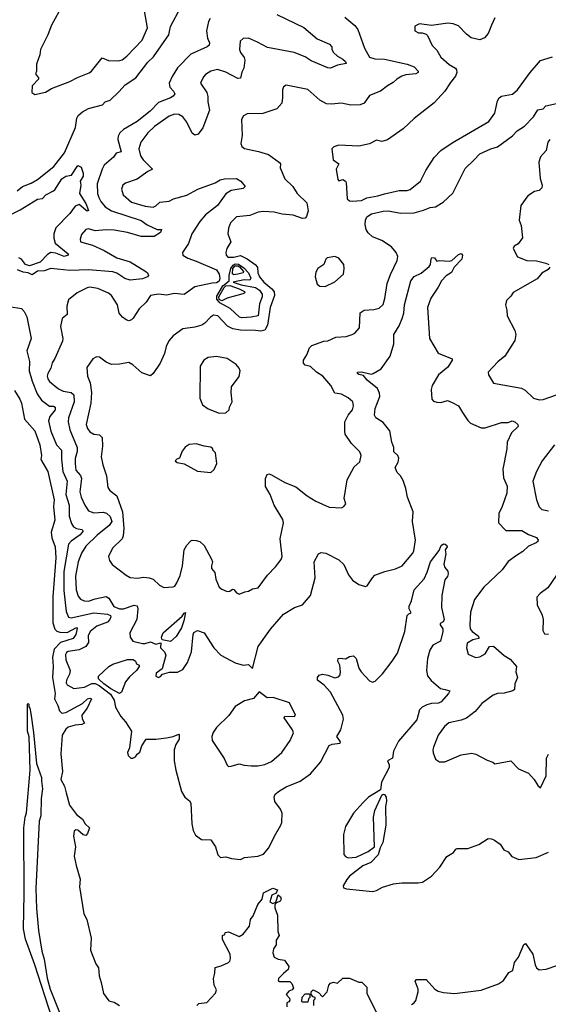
# Model space of a CAD drawing. Extents: x 2220520 to 2384350, y 721165 to 893491.
# Tile 82 of 256: x 2255023 to 2258953, y 785433 to 792757. Entities that reach past the tile are written whole.
import ezdxf

# ---------------------------------------------------------------- set-up
doc = ezdxf.new("R2010")
doc.units = 0

msp = doc.modelspace()

# ---------------------------------------------------------------- linework, layer by layer
at = {"layer": '0CON20XD'}
for points in [[(2255314.2, 792815), (2255259.2, 792715), (2255232, 792645), (2255177.5, 792535), (2255172.5, 792495), (2255147.5, 792425), (2255147.5, 792375), (2255140, 792355), (2255162.5, 792325), (2255162.5, 792315), (2255116.2, 792265), (2255112.5, 792215), (2255135, 792200), (2255215, 792217.5), (2255260, 792245), (2255395, 792296.7), (2255452.3, 792327.7), (2255538.3, 792361.7), (2255556.7, 792375), (2255635, 792473.3), (2255684.2, 792454.2), (2255755, 792450), (2255785, 792458), (2255820, 792485), (2255934, 792605), (2255972.9, 792695), (2255942.4, 792865)], [(2255005, 791484.6), (2255043.2, 791516.8), (2255108.5, 791541.5), (2255155, 791568.9), (2255275.6, 791665), (2255355, 791766.5), (2255438.1, 791955), (2255447.9, 792025), (2255458.2, 792045), (2255488.7, 792071.3), (2255534.2, 792095.8), (2255637.3, 792122.7), (2255659.2, 792145), (2255695, 792158), (2255758.7, 792221.3), (2255807.8, 792272.2), (2255885.7, 792324.3), (2255975, 792440.8), (2256018.3, 792481.7), (2256131.5, 792645), (2256143.6, 792705), (2256221.1, 792848.9)], [(2256935.8, 792795), (2257135, 792697.5), (2257235, 792615.6), (2257325.5, 792575.5), (2257344, 792555), (2257344.4, 792534.4), (2257355, 792512), (2257384.7, 792484.7), (2257425, 792464.3), (2257445.7, 792445), (2257449.2, 792430.8), (2257385, 792418.5), (2257335, 792397.1), (2257315, 792398.6), (2257190.8, 792450.8), (2257145, 792481.1), (2257062.8, 792512.8), (2256865, 792548.9), (2256790.5, 792590.5), (2256725, 792618.5), (2256684.3, 792615.7), (2256662.3, 792597.7), (2256656.9, 792535), (2256663.6, 792513.6), (2256692, 792475), (2256697.5, 792455), (2256690, 792395), (2256674.4, 792365.6), (2256665, 792321.2), (2256645, 792319.4), (2256555.8, 792365.8), (2256494.6, 792385.4), (2256443.3, 792375), (2256405, 792350), (2256389.1, 792330.9), (2256366.2, 792285), (2256414.4, 792214.4), (2256421.4, 792185), (2256420.6, 792145), (2256434.4, 792085), (2256385, 791953.3), (2256350, 791905), (2256325, 791898.8), (2256305, 791913.3), (2256265, 791994), (2256234.6, 792034.6), (2256205, 792051.9), (2256175, 792053.5), (2256135, 792038.5), (2256025, 791962.1), (2255975.5, 791915), (2255923.3, 791846.7), (2255908.8, 791795), (2255920.4, 791745), (2255940.9, 791715), (2256011.2, 791645), (2255975, 791627.1), (2255895, 791570.6), (2255809.3, 791540.7), (2255788.6, 791525), (2255780, 791495), (2255791.4, 791455), (2255855, 791400.4), (2255955, 791370), (2256015, 791363.3), (2256035, 791372.5), (2256065, 791399.2), (2256135, 791407.5), (2256165.7, 791424.3), (2256265, 791450.8), (2256346.2, 791495), (2256475, 791544.5), (2256514.1, 791565.9), (2256545, 791572.3), (2256635, 791574.4), (2256666, 791555), (2256698.8, 791515), (2256685, 791500.8), (2256595, 791485.5), (2256555, 791461.4), (2256492.7, 791375), (2256404.4, 791305.6), (2256362.9, 791255), (2256302.9, 791165), (2256277.9, 791092.1), (2256233.8, 791025), (2256236.2, 791005), (2256271.9, 790981.9), (2256335, 790961.8), (2256485, 790895.5), (2256506.2, 790865), (2256510, 790835), (2256505, 790812.3), (2256485, 790799.1), (2256452.7, 790797.3), (2256325, 790769.1), (2256246.9, 790713.1), (2256175, 790719.1), (2256115, 790707.5), (2256055, 790714.4), (2255995, 790705.7), (2255962.5, 790655), (2255910.6, 790605), (2255867.5, 790537.5), (2255855, 790523.3), (2255835, 790518), (2255815, 790524), (2255786.2, 790545), (2255763.1, 790575), (2255750.8, 790635), (2255705, 790704.2), (2255683, 790723), (2255605, 790756.2), (2255545, 790766.4), (2255525, 790762.5), (2255450, 790725), (2255385, 790672), (2255372.7, 790625), (2255375.6, 790565), (2255338.8, 790535), (2255325.8, 790475), (2255343.3, 790385), (2255342.2, 790365), (2255283.5, 790236.5), (2255263.1, 790205), (2255254.5, 790165), (2255231.1, 790125), (2255226.7, 790105), (2255231.5, 790085), (2255245, 790065.7), (2255310.5, 790010.5), (2255345, 789992.7), (2255404.3, 789984.3), (2255425.7, 789965.7), (2255428.4, 789915), (2255384.6, 789794.6), (2255383.9, 789765), (2255395.4, 789705), (2255451.2, 789575), (2255450.3, 789545), (2255436.3, 789493.7), (2255435.3, 789455), (2255440.9, 789405), (2255475.7, 789365.7), (2255482.8, 789345), (2255470.6, 789245), (2255480, 789205), (2255507.1, 789145), (2255534.7, 789104.7), (2255575, 789088.5), (2255642.7, 789092.7), (2255667.1, 789087.1), (2255695, 789060.6), (2255707.5, 789025), (2255687.9, 788995), (2255598.3, 788921.7), (2255515, 788841.2), (2255481.2, 788788.8), (2255457.9, 788725), (2255436.6, 788616.6), (2255443.3, 788515), (2255458.3, 788468.3), (2255475, 788446.9), (2255503.3, 788435), (2255535, 788432), (2255585, 788449.6), (2255665, 788465.4), (2255685.2, 788455.2), (2255722.8, 788392.8), (2255764.2, 788375), (2255795, 788373.8), (2255875, 788402.9), (2255895, 788397.5), (2255900, 788375), (2255894.1, 788295.9), (2255841.2, 788195), (2255843.8, 788165), (2255864.3, 788134.3), (2255935, 788118.1), (2255955, 788117.5), (2255995, 788130), (2256035, 788112.5), (2256071.7, 788121.7), (2256070.7, 788085), (2256100, 788055), (2256108.7, 788031.3), (2256082.5, 787927.5), (2256037.1, 787895), (2256036, 787875), (2256054.3, 787864.3), (2256069.7, 787870.3), (2256085, 787890), (2256137, 787903), (2256196.1, 787903.9), (2256235, 787923.3), (2256270, 787975), (2256300, 788055), (2256312.5, 788185), (2256318.3, 788198.3), (2256345, 788214), (2256393.3, 788195), (2256466.7, 788085), (2256519.5, 788029.5), (2256625, 787972), (2256685, 787956.2), (2256725, 787960), (2256755, 787930), (2256795.8, 788095), (2256886.6, 788223.4), (2256984, 788335), (2257065, 788385.8), (2257125, 788404), (2257185, 788474), (2257220.5, 788605), (2257212.9, 788725), (2257245, 788783.3), (2257265, 788793.8), (2257298.8, 788788.8), (2257395, 788738.8), (2257434, 788705), (2257467.8, 788627.8), (2257498.3, 788588.3), (2257545, 788555.8), (2257595, 788540), (2257607.5, 788545), (2257645, 788606.2), (2257664.4, 788625.6), (2257737.4, 788652.6), (2257817.3, 788672.7), (2257867.5, 788695), (2257945, 788788), (2257953.1, 788805), (2257966.2, 788885), (2257942.8, 789025), (2257948.8, 789095), (2257907, 789205), (2257895, 789270.8), (2257875, 789328.1), (2257855, 789364.6), (2257828.5, 789388.5), (2257814.5, 789425), (2257836.8, 789465), (2257841.2, 789495), (2257835, 789516.2), (2257803.7, 789543.7), (2257805.3, 789575), (2257790.7, 789615), (2257775, 789697.8), (2257725, 789761.4), (2257672, 789795), (2257661.9, 789815), (2257666.9, 789865), (2257700.9, 789955), (2257698.6, 789978.6), (2257683.8, 790013.8), (2257607.5, 790075), (2257580, 790110), (2257545, 790118), (2257534.2, 790125), (2257533.8, 790135), (2257565, 790136.7), (2257635, 790121.4), (2257650, 790125), (2257710, 790160), (2257776.9, 790255), (2257804.4, 790345), (2257805.6, 790415), (2257845, 790480), (2257867.5, 790535), (2257878.7, 790575), (2257883.8, 790635), (2257931.9, 790815), (2257955, 790847.5), (2258008.9, 790871.1), (2258068.5, 790921.5), (2258077.5, 790935), (2258081.7, 790978.3), (2258088.3, 790988.3), (2258107.5, 790985), (2258125, 790960), (2258145, 790966.7), (2258218.7, 790961.3), (2258235, 790966), (2258285, 791010), (2258305, 791017.5), (2258315.6, 791005.6), (2258309.1, 790975), (2258254.4, 790915), (2258232.6, 790877.4), (2258195, 790852), (2258160, 790815), (2258135, 790766.7), (2258078.6, 790685), (2258054.2, 790615), (2258068.8, 790385), (2258135, 790276.2), (2258237.5, 790235), (2258237.5, 790225), (2258205, 790171.2), (2258136, 790115), (2258089.2, 790035), (2258081.5, 790005), (2258088, 789935), (2258100.3, 789920.3), (2258125, 789911.9), (2258155, 789910.6), (2258204, 789924), (2258239.1, 789909.1), (2258285, 789884), (2258315.7, 789835)], [(2256440, 792765), (2256427, 792743), (2256411.2, 792675), (2256419.2, 792619.2), (2256434.2, 792585), (2256432.7, 792567.3), (2256416.3, 792553.7), (2256295, 792499.6), (2256195, 792398.2), (2256155.8, 792335), (2256133.5, 792285), (2256138.7, 792255), (2256166.7, 792225), (2256176.2, 792205), (2256165, 792187.5), (2256145.2, 792174.8), (2256055, 792141.6), (2255992.4, 792077.6), (2255895, 791999.7), (2255795, 791941.1), (2255768.2, 791915), (2255755, 791890.8), (2255752.8, 791865), (2255776.9, 791775), (2255741.2, 791765), (2255720, 791735), (2255651.5, 791675), (2255635.4, 791645), (2255598.9, 791535), (2255601.8, 791465), (2255610, 791435), (2255625, 791404.4), (2255658.5, 791365), (2255705, 791334.7), (2255925, 791262), (2255971, 791231), (2256045, 791195.7), (2256077.5, 791195), (2256069.2, 791175), (2256023.1, 791143.1), (2255925, 791143.2), (2255825, 791173.3), (2255725, 791190.9), (2255665, 791194.8), (2255585, 791187.3), (2255535, 791200), (2255513.6, 791196.4), (2255481.2, 791158.8), (2255472.2, 791125), (2255475, 791104.4), (2255565, 791080.4), (2255650.9, 791040.9), (2255745, 790986.1), (2255845, 790955.3), (2255960, 790885), (2255972, 790875), (2255981.2, 790855), (2255973.8, 790845), (2255935, 790830.4), (2255845, 790819.5), (2255805, 790832.1), (2255745, 790870.8), (2255715, 790881.6), (2255534.1, 790895.9), (2255395, 790892), (2255254.4, 790905.6), (2255205, 790888), (2255155, 790887.5), (2255115, 790860), (2255086.2, 790875), (2255048.1, 790878.1), (2255007.1, 790897.1)], [(2257441.2, 792775), (2257514.5, 792714.5), (2257537.5, 792685), (2257585.6, 792545), (2257625, 792479.2), (2257662.5, 792465), (2257735, 792463.2), (2257905, 792425.4), (2257955, 792406.4), (2257985.8, 792375), (2257986.5, 792363.5), (2257967.1, 792352.9), (2257895, 792345.4), (2257865, 792335.5), (2257826, 792315), (2257800.6, 792289.4), (2257758, 792265), (2257705, 792224.4), (2257625, 792194), (2257583.8, 792136.2), (2257554.3, 792124.3), (2257485, 792120.6), (2257415, 792135.6), (2257341.7, 792128.3), (2257305, 792131.5), (2257255, 792157.8), (2257165, 792237.5), (2257005, 792270), (2256985, 792257.5), (2256976.2, 792235), (2256977.7, 792177.7), (2256971.2, 792135), (2256935, 792094), (2256831.7, 792058.3), (2256715, 792055.6), (2256687.6, 792042.4), (2256671.4, 792015), (2256675.8, 791895), (2256668, 791835), (2256675, 791812.5), (2256695, 791798.8), (2256797.6, 791777.6), (2256873, 791753), (2256953.8, 791695), (2256961.2, 791685), (2256959.2, 791655), (2256995, 791574.3), (2257054, 791515), (2257085.6, 791465), (2257156.9, 791395), (2257168.9, 791335), (2257155, 791293.8), (2257145, 791280.8), (2257125, 791277.1), (2257055, 791303.1), (2256975, 791310), (2256915, 791326.2), (2256835, 791330.5), (2256795, 791325.6), (2256735, 791301.4), (2256635, 791290), (2256591.2, 791245), (2256574.3, 791205.7), (2256571.2, 791165), (2256593.3, 791105), (2256562, 791055), (2256554.4, 791025), (2256557.5, 791005), (2256571.3, 790991.3), (2256615, 790990.8), (2256665, 791002.5), (2256715, 790979.2), (2256774, 790935), (2256790.8, 790915), (2256793.3, 790875), (2256805.6, 790845), (2256838.6, 790805), (2256897.5, 790755), (2256915, 790732.5)], [(2258555, 792770), (2258530.5, 792715), (2258506.9, 792653.1), (2258477.9, 792622.1), (2258445, 792608.1), (2258380.7, 792620.7), (2258345, 792648), (2258285, 792710), (2258246.6, 792726.6), (2258205, 792731.4), (2258085, 792713.3), (2257995, 792726.2), (2257961.7, 792708.3), (2257960, 792675), (2257988.3, 792658.3), (2258015, 792660), (2258045, 792650), (2258055, 792640), (2258090, 792565), (2258125, 792531.2), (2258155, 792478), (2258215, 792424.4), (2258262.5, 792395), (2258271.4, 792385), (2258274.3, 792365), (2258263.5, 792336.5), (2258225, 792290), (2258184.3, 792225), (2258105, 792137.5), (2257957, 792023), (2257874.3, 791945.7), (2257756.6, 791863.4), (2257715, 791850), (2257675, 791860), (2257625, 791834.2), (2257545, 791815.8), (2257395, 791823.8), (2257359.3, 791810.7), (2257343.9, 791796.1), (2257353.3, 791715), (2257396.7, 791685), (2257376.2, 791645), (2257388.3, 791568.3), (2257395, 791557.5), (2257425, 791568.8), (2257446.2, 791555), (2257451.2, 791545), (2257457.5, 791425), (2257475, 791410), (2257495, 791408), (2257565, 791413.1), (2257605, 791432.9), (2257685, 791445.6), (2257735, 791462.5), (2257845, 791485.4), (2257905, 791487.5), (2257925, 791494.4), (2258002, 791555), (2258042.5, 791635), (2258105, 791730.8), (2258155, 791782.9), (2258239.1, 791840.9), (2258510.6, 791999.4), (2258555, 792061.2), (2258576.4, 792153.6), (2258587.5, 792175), (2258605, 792186.9), (2258686.2, 792203.8), (2258725, 792234.3), (2258819.2, 792365), (2258895, 792452), (2258985, 792480.6)], [(2256915, 790732.5), (2256916.7, 790705), (2256885.6, 790615), (2256864.2, 790485), (2256845, 790448), (2256815, 790439.2), (2256775, 790445.6), (2256665, 790447.1), (2256608.1, 790458.1), (2256567.7, 790477.7), (2256495, 790553.8), (2256465, 790558), (2256441.2, 790545), (2256399.8, 790500.2), (2256376.4, 790483.6), (2256325, 790468.9), (2256235, 790457.1), (2256164.5, 790405.5), (2256132.4, 790367.6), (2256110.8, 790325), (2256100, 790275), (2256068.3, 790201.7), (2256015.6, 790124.4), (2255995, 790108.8), (2255930.3, 790130.3), (2255865, 790188.8), (2255835, 790206.7), (2255765, 790193.8), (2255705, 790193.3), (2255665, 790208.8), (2255615, 790246.7), (2255595, 790250), (2255565.9, 790234.1), (2255521.3, 790168.7), (2255525.7, 790105), (2255546.9, 790055), (2255557.8, 789985), (2255552.9, 789905), (2255517.7, 789745), (2255526.5, 789715), (2255545, 789692.2), (2255575, 789674.6), (2255615, 789670), (2255635, 789650), (2255638.9, 789585), (2255628.1, 789505), (2255640, 789445), (2255669.1, 789365), (2255677.6, 789277.6), (2255693.7, 789253.7), (2255745, 789214.3), (2255788.4, 789095), (2255798.1, 788971.9), (2255793.1, 788916.9), (2255783.7, 788896.3), (2255714, 788825), (2255683.8, 788765), (2255690, 788735), (2255711.2, 788705), (2255814.4, 788624.4), (2255845, 788608.8), (2255895, 788602.5), (2255945, 788610.6), (2255986.4, 788606.4), (2256014.6, 788594.6), (2256061.4, 788551.4), (2256094.1, 788534.1), (2256165, 788538.8), (2256175.7, 788544.3), (2256192.1, 788567.9), (2256215, 788623.3), (2256234.5, 788695.5), (2256245.6, 788814.4), (2256265, 788848.8), (2256295, 788881.2), (2256305, 788886), (2256335, 788883.8), (2256362.5, 788875), (2256393.8, 788845), (2256450, 788745), (2256456.2, 788725), (2256448, 788695), (2256450, 788675), (2256473.8, 788645), (2256480, 788595), (2256506.7, 788535), (2256525, 788520), (2256565, 788503.3), (2256585, 788506.7), (2256605, 788520), (2256615, 788517.5), (2256634.1, 788494.1), (2256655, 788483.3), (2256697.7, 788502.3), (2256725, 788506.2), (2256755, 788523.8), (2256795, 788531.2), (2256865.8, 788625), (2256925, 788686.2), (2256967.6, 788742.4), (2256975.6, 788765), (2256959.4, 788895), (2256983.1, 789015), (2256978.2, 789038.2), (2256915, 789146), (2256885.3, 789225.3), (2256851.4, 789285), (2256851.2, 789345), (2256863.3, 789375), (2256875, 789378.8), (2256895, 789372.5), (2256995, 789313.3), (2257075, 789282.5), (2257159.2, 789215), (2257225, 789174.4), (2257325, 789130), (2257415, 789126.2), (2257433.9, 789136.1), (2257447.5, 789155), (2257436.2, 789195), (2257457.5, 789335), (2257509.5, 789430.5), (2257551.7, 789468.3), (2257562, 789515), (2257552.3, 789542.3), (2257490.8, 789605), (2257443.9, 789673.9), (2257439.4, 789695), (2257440.6, 789765), (2257464.3, 789815), (2257496.7, 789855), (2257504.2, 789885), (2257498.8, 789915), (2257464.4, 789944.4), (2257415, 789970.8), (2257365, 789979.2), (2257335.6, 790035), (2257275.8, 790105.8), (2257230.8, 790135), (2257185, 790176.2), (2257145.9, 790185.9), (2257132.7, 790202.7), (2257132, 790225), (2257158.6, 790265), (2257177.1, 790315), (2257195.4, 790334.6), (2257285, 790366.7), (2257315, 790368.6), (2257374.6, 790395.4), (2257450, 790400), (2257495.9, 790414.1), (2257514.1, 790425.9), (2257550, 790465), (2257554.4, 790575.6), (2257585, 790597.1), (2257655, 790600.6), (2257695, 790610.8), (2257725, 790638.8), (2257736.7, 790683.3), (2257754.6, 790795), (2257778.7, 790861.3), (2257828.5, 790965), (2257834.4, 790995), (2257822.2, 791025), (2257788.3, 791068.3), (2257715, 791114.4), (2257645, 791142.5), (2257615, 791171.2), (2257600, 791195), (2257592.6, 791232.6), (2257594.6, 791265), (2257605, 791291.4), (2257638.2, 791311.8), (2257725, 791333.3), (2257765.4, 791334.6), (2257855, 791316.9), (2257955, 791320), (2258025, 791339.5), (2258075, 791360.9), (2258115, 791365.6), (2258170.3, 791399.7), (2258244.5, 791465.5), (2258335, 791650), (2258398.5, 791711.5), (2258445, 791758.1), (2258525, 791797.1), (2258575, 791810.8), (2258686.2, 791893.8), (2258720.9, 791929.1), (2258775.7, 791964.3), (2258842.1, 792035), (2258875, 792087.1), (2258915, 792093.1), (2258934.4, 792115.6), (2259015, 792132.2)], [(2258965, 791866), (2258949.2, 791845), (2258937.5, 791785), (2258894.5, 791735.5), (2258883.5, 791696.5), (2258892.5, 791575), (2258907.5, 791525), (2258904.2, 791505.8), (2258885, 791487.5), (2258851.1, 791478.9), (2258802.2, 791447.8), (2258747.8, 791375), (2258737.5, 791265), (2258751.2, 791225), (2258761.2, 791135), (2258729.5, 791090.5), (2258698.3, 791071.7), (2258691.2, 791055), (2258725, 790993.8), (2258794.5, 790964.5), (2258865, 790962.9), (2258935, 790946.7), (2258956.2, 790935)], [(2254912.9, 791285), (2255026.5, 791343.5), (2255155, 791420.6), (2255192, 791428), (2255216.2, 791455), (2255274, 791484), (2255285, 791491.4), (2255335, 791573.9), (2255365, 791591.8), (2255408.8, 791601.2), (2255455, 791673.3), (2255480.5, 791660.5), (2255494.4, 791615), (2255495, 791592.5), (2255472.5, 791555), (2255476.9, 791525), (2255467.7, 791465), (2255515, 791390), (2255533.6, 791336.4), (2255525, 791332.9), (2255515, 791338.9), (2255465, 791382.5), (2255435, 791370.9), (2255396, 791315), (2255291.2, 791208.8), (2255277.6, 791165), (2255277.6, 791132.4), (2255286.6, 791095), (2255382.9, 791015), (2255384.2, 791005), (2255354.1, 790995.9), (2255291.2, 791021.2), (2255255, 791024), (2255230.3, 791009.7), (2255175, 790954.2), (2255095, 790925.6), (2255065.2, 790935), (2255035, 790976.1), (2255016.2, 790986.2)], [(2257295, 790773.3), (2257365, 790806.7), (2257430, 790865), (2257436.4, 790906.4), (2257433.3, 790935), (2257395, 790982.5), (2257366.4, 790996.4), (2257310, 790985), (2257300, 790975), (2257284.1, 790935.9), (2257240, 790905), (2257225, 790880), (2257220, 790845), (2257235, 790790), (2257253.6, 790773.6), (2257295, 790773.3)], [(2256675, 790538.6), (2256656.2, 790545), (2256588.9, 790608.9), (2256511.1, 790651.1), (2256488.2, 790678.2), (2256488.5, 790701.5), (2256533, 790777), (2256581, 790815), (2256580.8, 790855), (2256592.8, 790905), (2256608.9, 790931.1), (2256625, 790940.9), (2256648.6, 790938.6), (2256690.5, 790910.5), (2256724.3, 790875), (2256742.5, 790835), (2256735, 790820), (2256692.7, 790822.7), (2256610, 790805), (2256670, 790785), (2256775, 790764.2), (2256805, 790743.9), (2256825.9, 790715), (2256825, 790694.2), (2256806.3, 790643.7), (2256795, 790554.3), (2256745, 790543.9), (2256675, 790538.6)], [(2256615, 790858.6), (2256606, 790866), (2256608.4, 790905), (2256625, 790926), (2256645, 790926), (2256658.1, 790918.1), (2256687.1, 790885), (2256685, 790874.9), (2256645, 790862.9), (2256615, 790858.6)], [(2258963.8, 790915), (2258951.9, 790898.1), (2258905, 790870.8), (2258869.8, 790830.2), (2258692.6, 790727.4), (2258675, 790700), (2258642.3, 790667.7), (2258636.2, 790635), (2258645.8, 790595), (2258646.2, 790555), (2258704.3, 790445), (2258711.4, 790415), (2258705, 790370), (2258682.5, 790335), (2258630, 790255), (2258577.8, 790212.2), (2258506.2, 790135), (2258508.8, 790115), (2258545, 790053.3), (2258755, 790016.7), (2258780.9, 790000.9), (2258842.6, 789942.6), (2258885, 789928.5), (2258915, 789932.7), (2259014.1, 789965.9)], [(2256525, 790664.7), (2256505, 790675), (2256502.4, 790695), (2256541.9, 790765), (2256555, 790777.8), (2256585, 790778.8), (2256655.6, 790755), (2256693.3, 790735), (2256696.7, 790725), (2256682.1, 790717.9), (2256565, 790685.1), (2256525, 790664.7)], [(2254945, 790624.5), (2255035, 790608.6), (2255055, 790586), (2255075, 790546.7), (2255108.9, 790385), (2255074.6, 790294.6), (2255095.3, 790215.3), (2255093.1, 790145), (2255115, 790068.9), (2255153.6, 789975), (2255185.7, 789925.7), (2255245, 789881.9), (2255275, 789881.8), (2255285.5, 789875), (2255286, 789855), (2255246.9, 789805), (2255237.2, 789772.8), (2255254.7, 789695), (2255297.1, 789595), (2255334.6, 789554.6), (2255332.8, 789487.2), (2255344.4, 789395), (2255374.7, 789325), (2255366.9, 789225), (2255389.5, 789145), (2255391.5, 789065), (2255408.3, 789008.3), (2255423.1, 788985), (2255445, 788971.9), (2255484.5, 788964.5), (2255494.2, 788955), (2255472.3, 788925), (2255405, 788878.4), (2255386.5, 788855), (2255351.9, 788651.9)], [(2256505, 789830), (2256555, 789832.5), (2256580, 789855), (2256582.5, 789875), (2256603.3, 789915), (2256594, 789985), (2256598.8, 790025), (2256655, 790102.5), (2256662.5, 790145), (2256655.8, 790165), (2256632.6, 790192.6), (2256565, 790235.6), (2256485, 790250.6), (2256425, 790244.2), (2256391.2, 790225), (2256365, 790180), (2256362.7, 789942.7), (2256383.2, 789893.2), (2256425, 789862), (2256505, 789830)], [(2254985, 789998.8), (2255024.3, 789935), (2255035.6, 789905), (2255058.9, 789785), (2255135, 789699.2), (2255173.6, 789595), (2255183.8, 789515), (2255179.6, 789485), (2255233.1, 789395), (2255280, 789185), (2255274.5, 789135), (2255282.9, 789035), (2255255.6, 788945), (2255262, 788902), (2255286.3, 788836.3), (2255290.6, 788755), (2255268.2, 788465), (2255269.4, 788269.4), (2255283.3, 788223.3), (2255298.8, 788208.8), (2255320.4, 788200.4), (2255375, 788199), (2255445, 788235.6), (2255448.9, 788228.9), (2255439.3, 788185), (2255419.6, 788155), (2255326.1, 788123.9), (2255278.8, 788075), (2255266, 788014), (2255270.5, 787945), (2255266.9, 787865), (2255286.2, 787745), (2255281.7, 787705), (2255306.6, 787656.6), (2255319.2, 787615), (2255335, 787599.4), (2255365, 787603.3), (2255489.5, 787670.5), (2255528.1, 787705), (2255545, 787710.9), (2255555.6, 787705), (2255524.6, 787635), (2255485.3, 787585), (2255487.7, 787557.7), (2255505.7, 787525), (2255485, 787515.5), (2255435, 787510.2), (2255383.8, 787495), (2255365, 787478.5), (2255339.3, 787435), (2255328.8, 787295), (2255340.9, 787165), (2255328.8, 787105), (2255356.1, 787056.1), (2255368.1, 787005), (2255391.9, 786915), (2255445.4, 786845), (2255489.3, 786809.3), (2255509.4, 786775), (2255542.7, 786745), (2255527.5, 786702.5), (2255515, 786689.7), (2255493.7, 786693.7), (2255455, 786729.2), (2255440.3, 786729.7), (2255428.6, 786721.4), (2255423.9, 786685), (2255438.8, 786605), (2255428.7, 786535), (2255442.7, 786465), (2255472.9, 786365), (2255466.3, 786306.3), (2255498.6, 786105), (2255523.1, 786065), (2255553, 785925), (2255550.4, 785835), (2255589.7, 785735), (2255609.5, 785705), (2255614.4, 785645), (2255628.1, 785595), (2255645, 785512.9), (2255685, 785458), (2255725, 785448.6), (2255765.5, 785425.5)], [(2258315.7, 789835), (2258354.5, 789775), (2258374.3, 789755), (2258455, 789721.5), (2258485, 789720.5), (2258605, 789761.2), (2258655, 789761.2), (2258685, 789772), (2258705, 789766.2), (2258726.2, 789745), (2258728.3, 789731.7), (2258680, 789685), (2258648, 789615), (2258645.8, 789565), (2258615.7, 789414.3), (2258619.7, 789349.7), (2258646.2, 789286.2), (2258645.4, 789235), (2258610, 789135), (2258585.6, 789085), (2258582.5, 789015), (2258638.3, 788958.3), (2258757.3, 788957.3), (2258805, 788927.3), (2258866.2, 788906.2), (2258877.5, 788885), (2258875.5, 788874.5), (2258863.8, 788865), (2258805, 788841.4), (2258765, 788800.8), (2258717.5, 788772.5), (2258655, 788726.2), (2258610, 788665), (2258475, 788536), (2258404.2, 788445), (2258375, 788350), (2258368.6, 788255), (2258372.2, 788225), (2258387.5, 788205), (2258431.9, 788175), (2258437.9, 788162.1), (2258435.6, 788154.4), (2258392, 788145), (2258351.2, 788118.8), (2258346, 788085), (2258358, 788038), (2258412.1, 788012.1), (2258445, 788017.1), (2258485, 788040.6), (2258515.7, 788094.3), (2258545, 788098.1), (2258625, 788027.3), (2258669.5, 787999.5), (2258715.8, 787945), (2258710.6, 787905), (2258724.2, 787865), (2258703.2, 787816.8), (2258702.9, 787775), (2258690, 787765), (2258625, 787746.5), (2258575, 787746.2), (2258543, 787733), (2258459.1, 787670.9), (2258409.8, 787610.2), (2258345, 787561.1), (2258305, 787545.5), (2258213.4, 787526.6), (2258180.3, 787499.7), (2258134.5, 787435.5), (2258098.8, 787345), (2258093.8, 787325), (2258097, 787303), (2258115, 787257.5), (2258145, 787236.7), (2258183.6, 787236.4), (2258305, 787288.8), (2258385, 787300), (2258415, 787293.8), (2258498.3, 787248.3), (2258540, 787235), (2258555, 787222.5), (2258675, 787243.3), (2258732.5, 787185), (2258805, 787152.5), (2258847.5, 787105), (2258875, 787060), (2258895, 787042.5), (2258937.9, 787132.1), (2258939.2, 787265), (2258955.7, 787294.3)], [(2256445, 789390), (2256468.3, 789411.7), (2256487.5, 789455), (2256477.5, 789535), (2256460, 789555), (2256460, 789565), (2256445, 789577.5), (2256393.6, 789583.6), (2256335, 789602.5), (2256283.6, 789596.4), (2256253.6, 789576.4), (2256231.7, 789548.3), (2256210, 789495), (2256191.7, 789488.3), (2256180, 789475), (2256193, 789463), (2256245, 789452.5), (2256345, 789397.5), (2256445, 789390)], [(2258999.2, 789595), (2258907.5, 789475), (2258864.6, 789395.4), (2258838.6, 789325), (2258864.4, 789185), (2258885, 789133.8), (2258905, 789113.8), (2258955, 789103.3)], [(2255351.9, 788651.9), (2255349.9, 788509.9), (2255369.5, 788355), (2255385, 788313.5), (2255405, 788308.9), (2255575, 788343.9), (2255675, 788336.1), (2255696.8, 788325), (2255700.5, 788315), (2255693.2, 788295), (2255675.6, 788274.4), (2255596.2, 788245), (2255546.7, 788205), (2255532.7, 788175), (2255534.7, 788125), (2255515.4, 788095), (2255465, 788070.2), (2255383, 788057), (2255370.6, 788049.4), (2255363.1, 788035), (2255364.7, 787994.7), (2255398.6, 787915), (2255392.1, 787887.9), (2255370, 787845), (2255368.8, 787825), (2255375, 787810), (2255425, 787781.9), (2255505, 787792.9), (2255560.3, 787819.7), (2255585, 787818.3), (2255614, 787804), (2255698.9, 787738.9), (2255725.4, 787695), (2255735, 787644), (2255774.4, 787575), (2255809.2, 787535), (2255853.8, 787465), (2255838.3, 787341.7), (2255823.3, 787305), (2255830, 787285), (2255850, 787265), (2255865, 787263.3), (2255885, 787273.3), (2255896.7, 787293.3), (2255915, 787307.5), (2255930, 787355), (2255964.1, 787405.9), (2256035, 787406.2), (2256115, 787416), (2256165, 787426), (2256205, 787443.3), (2256209.5, 787439.5), (2256208.1, 787405), (2256182.9, 787365), (2256171.2, 787325), (2256172.5, 787245), (2256184.2, 787175), (2256226.2, 787015), (2256250, 786975), (2256285, 786947.5), (2256295, 786930), (2256302.2, 786775), (2256311.5, 786725), (2256330.2, 786690.2), (2256375, 786658.6), (2256445, 786657.5), (2256478.8, 786605), (2256495.8, 786545), (2256515, 786526), (2256555, 786530.8), (2256597.9, 786517.9), (2256665, 786510.6), (2256695.5, 786524.5), (2256794.2, 786535.8), (2256835, 786550), (2256875, 786596.2), (2256916.3, 786683.7), (2256965.4, 786765), (2256970.9, 786785), (2256975.4, 786855.4), (2256962.5, 786885), (2256920.9, 786940.9), (2256915.4, 786975), (2256922.7, 786995), (2256955, 787021.2), (2257005, 787049.6), (2257107.5, 787092.5), (2257185, 787148.5), (2257259.1, 787235), (2257325, 787358.1), (2257345, 787369.2), (2257406.7, 787375), (2257407.5, 787385), (2257380, 787425), (2257410.8, 787475), (2257430.6, 787555), (2257426.5, 787585), (2257334.1, 787754.1), (2257287.8, 787807.8), (2257236.7, 787845), (2257236.7, 787865), (2257249.5, 787880.5), (2257275, 787889.2), (2257315, 787881.4), (2257365, 787860.8), (2257392.3, 787867.7), (2257406.2, 787885), (2257409.2, 787905), (2257404.2, 787955), (2257388, 787985), (2257390, 788005), (2257405, 788008.6), (2257445, 788002.5), (2257475, 788020), (2257503.9, 788026.1), (2257525.7, 788005), (2257544.3, 787934.3), (2257561.2, 787905), (2257625, 787838.8), (2257645, 787830), (2257665, 787836.7), (2257719.2, 787890.8), (2257793.5, 787985), (2257832, 788045), (2257885.5, 788205), (2257904, 788325), (2257915, 788336.7), (2257932.5, 788345), (2257918.8, 788375), (2257918.8, 788395), (2257936.2, 788435), (2257956, 788515), (2258031.4, 788598.6), (2258052.9, 788647.1), (2258076.2, 788725), (2258142, 788808), (2258157.5, 788845), (2258175, 788857.5), (2258186.7, 788856.7), (2258200, 788845), (2258202.5, 788835), (2258186.4, 788813.6), (2258191.4, 788785), (2258177, 788707), (2258183, 788683), (2258205.9, 788655.9), (2258208.8, 788635), (2258203.6, 788616.4), (2258185, 788590), (2258161.9, 788475), (2258160, 788385), (2258178.1, 788295), (2258170.9, 788279.1), (2258150, 788265), (2258148, 788255), (2258168.1, 788225), (2258168.9, 788205), (2258152.5, 788135), (2258095.5, 788104.5), (2258073, 788067), (2258054.2, 788004.2), (2258047.8, 787915), (2258055.5, 787875.5), (2258082.4, 787842.4), (2258151.2, 787781.2), (2258185.8, 787775.8), (2258220, 787765), (2258210.8, 787745), (2258157.6, 787682.4), (2258136.1, 787673.9), (2258085, 787671.5), (2258049.4, 787660.6), (2258016.4, 787643.6), (2257995.5, 787624.5), (2257975, 787549.2), (2257840.5, 787389.5), (2257802.2, 787315), (2257795.5, 787264.5), (2257757.5, 787245), (2257770.8, 787215), (2257770.8, 787195), (2257713.8, 787085), (2257705, 787027.5), (2257615.9, 786974.1), (2257576.2, 786935), (2257504, 786855), (2257445, 786756.7), (2257430.8, 786695), (2257433.6, 786546.4), (2257445, 786532.5), (2257465, 786523.3), (2257525, 786527.5), (2257615, 786570), (2257660, 786605), (2257653.8, 786825), (2257663.3, 786875), (2257715, 786990), (2257725, 786996.2), (2257735, 786994), (2257746.9, 786975), (2257750, 786945), (2257742.5, 786905), (2257746.4, 786766.4), (2257723.9, 786636.1), (2257703, 786597), (2257687.5, 786545), (2257633, 786487), (2257575, 786462.5), (2257475, 786386.7), (2257455, 786362.5), (2257427.5, 786315), (2257430.7, 786300.7), (2257451.7, 786291.7), (2257645, 786271.2), (2257675, 786280), (2257720, 786305), (2257801.7, 786328.3), (2257865, 786337.5), (2257985, 786336), (2258017.3, 786342.7), (2258085, 786386.7), (2258147.3, 786452.7), (2258198.3, 786531.7), (2258247.7, 786562.3), (2258265, 786587.5), (2258275, 786592.5), (2258355, 786593.3), (2258437.9, 786622.1), (2258507, 786667), (2258530, 786665), (2258553.6, 786653.6), (2258595, 786623.3), (2258623, 786583), (2258655, 786566.2), (2258682.7, 786532.7), (2258735, 786510), (2258862.5, 786525), (2258955, 786566)], [(2259014.5, 788625.5), (2258949.7, 788530.3), (2258891.7, 788488.3), (2258868.8, 788461.2), (2258870, 788405), (2258907.9, 788327.9), (2258915.9, 788295.9), (2258913, 788213), (2258925, 788190), (2258955, 788186.7)], [(2256145, 788131.2), (2256083.3, 788143.3), (2256077.5, 788165), (2256088.8, 788195), (2256230.5, 788319.5), (2256245, 788342.5), (2256255, 788347.5), (2256243.8, 788285), (2256225, 788233.3), (2256185, 788168.8), (2256145, 788131.2)], [(2255765, 787744.4), (2255699.6, 787779.6), (2255647.5, 787817.5), (2255607.5, 787855), (2255607.6, 787875), (2255686.1, 787945), (2255715, 787962.5), (2255825, 787997.5), (2255867.6, 787997.6), (2255883.8, 787985), (2255892.5, 787965), (2255910, 787955), (2255910.8, 787945), (2255890.8, 787915), (2255840.3, 787869.7), (2255808.4, 787831.6), (2255780.2, 787755), (2255765, 787744.4)], [(2256575, 787202.5), (2256595, 787203.3), (2256655, 787222.5), (2256691.7, 787211.7), (2256745, 787206.2), (2256793.9, 787206.1), (2256845, 787218), (2256895, 787238.8), (2256972.7, 787307.3), (2257033.8, 787395), (2257057.7, 787452.3), (2257050.8, 787475), (2256990, 787565), (2256993.3, 787576.7), (2257065, 787574), (2257072.5, 787585), (2257028, 787675), (2256907.5, 787715), (2256862.9, 787712.9), (2256802.5, 787757.5), (2256762.3, 787707.7), (2256695, 787690), (2256625, 787648.8), (2256578.7, 787581.3), (2256485, 787493.3), (2256461.2, 787455), (2256451.2, 787425), (2256453.3, 787395), (2256542.7, 787262.7), (2256565, 787212.5), (2256575, 787202.5)], [(2255261.2, 785335), (2255136.1, 785726.1), (2255065, 785917.5), (2255050, 785995), (2255056, 786255), (2255054.5, 786745), (2255062.7, 786825), (2255072.9, 786857.1), (2255100, 787175), (2255092.3, 787422.3), (2255081.5, 787465), (2255080, 787665), (2255085, 787670), (2255090, 787665), (2255090, 787645), (2255097, 787637), (2255106.7, 787595), (2255126.2, 787455), (2255146.7, 787225), (2255185, 787120), (2255185.8, 787095), (2255193.3, 787035), (2255182, 786965), (2255180, 786835), (2255168, 786795), (2255142.5, 786295), (2255146.7, 786146.7), (2255162.7, 785982.7), (2255187.6, 785827.6), (2255205, 785770), (2255226.4, 785626.4), (2255250, 785545), (2255347.5, 785297.5)], [(2256338.8, 785425), (2256355, 785438), (2256415, 785445.8), (2256478.1, 785515), (2256485, 785540), (2256470, 785575), (2256464, 785625), (2256473.8, 785665), (2256475, 785707.5), (2256520.9, 785719.1), (2256575.7, 785744.3), (2256585.7, 785754.3), (2256591.4, 785775), (2256586.8, 785806.8), (2256531.2, 785915), (2256530, 785945), (2256548.3, 785951.7), (2256551.7, 785968.3), (2256575, 785972.5), (2256655, 785938), (2256683.8, 785955), (2256731.2, 786015), (2256738.6, 786065), (2256758.5, 786091.5), (2256794.3, 786175), (2256826.2, 786215), (2256835, 786262.5), (2256906.2, 786296.2), (2256940, 786285), (2256930, 786260), (2256897.5, 786245), (2256882.5, 786195), (2256905, 786182.5), (2256928.3, 786191.7), (2256945, 786247.5), (2256962, 786232), (2256966.7, 786215), (2256959.5, 786200.5), (2256931.7, 786188.3), (2256920, 786175), (2256920.7, 786150.7), (2256938.8, 786095), (2256941.2, 785975), (2256952.5, 785945), (2256929.5, 785910.5), (2256930, 785875), (2256909.2, 785845), (2256904, 785815), (2256915, 785783.3), (2256945, 785770), (2256990.7, 785760.7), (2257023.3, 785715), (2257018.8, 785691.2), (2256985, 785661.2), (2256947.5, 785625), (2256945, 785610), (2256955, 785602.5), (2257031.7, 785601.7), (2257047, 785587), (2257057.5, 785555), (2257049.3, 785540.7), (2257025, 785530), (2257003, 785507), (2257028.3, 785478.3), (2257032.5, 785465), (2257025, 785452.5), (2257010, 785445), (2257010, 785415)], [(2257935, 785431.4), (2257956.2, 785443.8), (2257969.3, 785460.7), (2257985.9, 785525.9), (2257986, 785545), (2257963.3, 785605), (2257972.5, 785617.5), (2258045, 785617.5), (2258110, 785545), (2258135, 785530.8), (2258175, 785520.8), (2258255, 785514.2), (2258455, 785537.5), (2258582.5, 785585), (2258620, 785610), (2258660, 785670), (2258690, 785685), (2258702.5, 785745), (2258732.2, 785785), (2258771.7, 785878.3), (2258783.9, 785886.1), (2258839.4, 785805), (2258856.3, 785726.3), (2258865.8, 785705), (2258885, 785690), (2258936.7, 785695), (2259025, 785723.5)], [(2257210, 785425), (2257210, 785465), (2257220, 785475), (2257220, 785485), (2257205, 785490), (2257190, 785505), (2257190, 785525), (2257205, 785540), (2257245, 785520), (2257275, 785490), (2257310, 785525), (2257322.5, 785575), (2257335, 785590), (2257355, 785596.7), (2257385, 785590), (2257425, 785626.7), (2257475, 785627.5), (2257545, 785597.5), (2257567, 785597), (2257605, 785560), (2257603.3, 785515), (2257643.8, 785435), (2257677.7, 785367.7)], [(2257165, 785450), (2257125, 785450), (2257120, 785455), (2257123, 785487), (2257145, 785510), (2257175, 785510), (2257180, 785505), (2257180, 785485), (2257170, 785475), (2257165, 785450)]]:
    msp.add_lwpolyline(points, dxfattribs=at)

doc.saveas('drawing.dxf')
